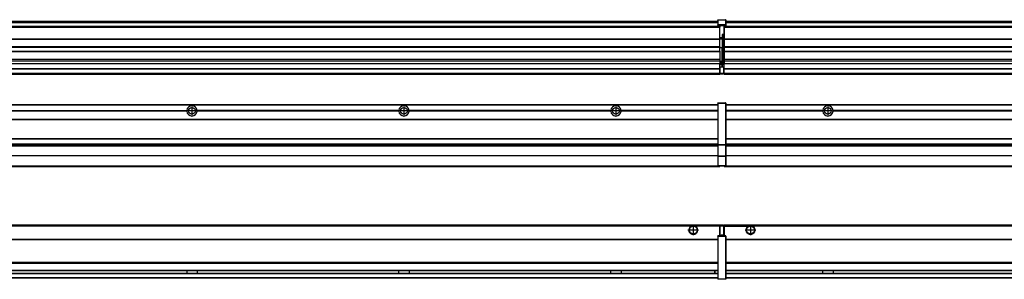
# Model space of a CAD drawing. Header units: inches. Extents: x -381 to 29822, y -418 to 176.
# Tile 41 of 49: x 22391 to 23320, y -154 to 90. Entities that reach past the tile are written whole.
import ezdxf

# ---------------------------------------------------------------- set-up
doc = ezdxf.new("R2010")
doc.units = ezdxf.units.IN
doc.linetypes.add('DOT_CENTER', pattern=[14, 12, -1, 0, -1])
doc.layers.add('1', color=7, linetype='Continuous')

# ---------------------------------------------------------------- blocks, each defined once
blk = doc.blocks.new('Modulos_intermedio__FL-14__14__23', base_point=(23055.18, -48.03))
at = {"color": 7, "linetype": 'Continuous'}
for p, q in [((23056.88, 10.47), (24449.18, 10.47)), ((23056.88, 10.22), (24449.18, 10.22)), ((23076.43, 10.47), (23076.48, 10.52)), ((23076.48, 10.52), (23083.88, 10.52)), ((23083.93, 10.47), (23083.88, 10.52)), ((23148.29, 4.77), (23056.88, 4.77)), ((23148.28, 4.47), (23056.88, 4.47)), ((23148.29, 4.17), (23056.88, 4.17)), ((23148.28, 4.47), (23148.29, 4.77)), ((23148.29, 4.17), (23148.28, 4.47)), ((23150.84, 6.59), (23150.83, 6.57)), ((23150.83, 2.38), (23150.84, 2.36)), ((23348.29, 4.77), (23158.07, 4.77)), ((23158.07, 4.77), (23158.08, 4.47)), ((23158.08, 4.47), (23158.07, 4.17)), ((23348.29, 4.17), (23158.07, 4.17)), ((23348.28, 4.47), (23158.08, 4.47)), ((23056.88, -3.53), (24449.18, -3.53)), ((23056.88, -3.78), (24449.18, -3.78)), ((24449.18, -4.03), (23056.88, -4.03)), ((23056.88, -21.53), (24449.18, -21.53)), ((23056.88, -21.78), (24449.18, -21.78)), ((23056.88, -26.73), (24449.18, -26.73)), ((23056.88, -26.82), (24449.18, -26.82)), ((23056.88, -28.37), (24449.18, -28.37)), ((23056.88, -28.53), (24449.18, -28.53)), ((23056.88, -28.65), (24449.18, -28.65)), ((24449.18, -38.02), (23056.88, -38.02)), ((24449.18, -38.11), (23056.88, -38.11)), ((23055.18, -47.53), (23055.18, -48.03)), ((23055.18, -48.03), (24451.18, -48.03)), ((23056.63, -47.53), (24449.43, -47.53))]:
    blk.add_line(p, q, dxfattribs=at)
blk.add_circle((23153.18, 4.47), 3.15, dxfattribs=at)
for start, end in [(3.5101, 176.4899), (183.51008, 356.48992)]:
    blk.add_arc((23153.18, 4.47), 4.9, start, end, dxfattribs=at)
at = {"layer": '1', "color": 2, "linetype": 'DOT_CENTER'}
for p, q in [((23157.33, 4.47), (23149.03, 4.47)), ((23153.18, 8.62), (23153.18, 0.32))]:
    blk.add_line(p, q, dxfattribs=at)
blk = doc.blocks.new('Modulos_intermedio__FL-14__15__30', base_point=(21655.18, -48.03))
at = {"color": 7, "linetype": 'Continuous'}
for p, q in [((21656.88, 10.47), (23049.18, 10.47)), ((21656.88, 10.22), (23049.18, 10.22)), ((23022.43, 10.47), (23022.48, 10.52)), ((23022.48, 10.52), (23029.88, 10.52)), ((23029.93, 10.47), (23029.88, 10.52)), ((23049.18, 11.72), (23049.19, 11.79)), ((23049.18, 11.72), (23049.18, 11.47)), ((23049.18, 11.47), (23049.43, 11.47)), ((23049.18, 11.47), (23049.18, -27.21)), ((23049.19, 11.79), (23049.2, 11.82)), ((23049.2, 11.82), (23049.22, 11.86)), ((23049.22, 11.86), (23049.25, 11.9)), ((23049.25, 11.9), (23049.29, 11.93)), ((23049.29, 11.93), (23049.34, 11.96)), ((23049.34, 11.96), (23049.36, 11.96)), ((23049.36, 11.96), (23049.43, 11.97)), ((23049.43, 11.97), (23056.63, 11.97)), ((23049.43, 11.97), (23049.43, 11.47)), ((23049.43, 11.47), (23049.43, -27.21)), ((23056.63, 11.47), (23049.43, 11.47)), ((23056.7, 11.96), (23056.63, 11.97)), ((23056.63, 11.97), (23056.63, 11.47)), ((23056.63, 11.47), (23056.63, -27.21)), ((23056.88, 11.47), (23056.63, 11.47)), ((23056.72, 11.96), (23056.7, 11.96)), ((23056.76, 11.93), (23056.72, 11.96)), ((23056.8, 11.9), (23056.76, 11.93)), ((23056.84, 11.86), (23056.8, 11.9)), ((23056.86, 11.82), (23056.84, 11.86)), ((23056.87, 11.79), (23056.86, 11.82)), ((23056.88, 11.72), (23056.87, 11.79)), ((23056.88, 11.72), (23056.88, 11.47)), ((23056.88, 11.47), (23056.88, -27.21)), ((22358.07, 4.77), (22548.29, 4.77)), ((22548.29, 4.17), (22358.07, 4.17)), ((22548.28, 4.47), (22358.08, 4.47)), ((22548.28, 4.47), (22548.29, 4.77)), ((22548.29, 4.17), (22548.28, 4.47)), ((22550.83, 6.57), (22550.85, 6.59)), ((22550.84, 2.36), (22550.83, 2.38)), ((22748.29, 4.77), (22558.07, 4.77)), ((22558.08, 4.47), (22558.07, 4.77)), ((22558.07, 4.17), (22558.08, 4.47)), ((22748.29, 4.17), (22558.07, 4.17)), ((22748.28, 4.47), (22558.08, 4.47)), ((22748.29, 4.77), (22748.28, 4.47)), ((22748.28, 4.47), (22748.29, 4.17)), ((22750.83, 6.57), (22750.85, 6.59)), ((22750.84, 2.36), (22750.83, 2.38)), ((22758.08, 4.47), (22758.07, 4.77)), ((22948.29, 4.77), (22758.07, 4.77)), ((22758.07, 4.17), (22758.08, 4.47)), ((22948.29, 4.17), (22758.07, 4.17)), ((22948.28, 4.47), (22758.08, 4.47)), ((22948.29, 4.77), (22948.28, 4.47)), ((22948.28, 4.47), (22948.29, 4.17)), ((22950.83, 6.57), (22950.85, 6.59)), ((22950.84, 2.36), (22950.83, 2.38)), ((22955.9, 6.06), (22955.91, 6.03)), ((23049.18, 4.77), (22958.07, 4.77)), ((22958.08, 4.47), (22958.07, 4.77)), ((22958.07, 4.17), (22958.08, 4.47)), ((23049.18, 4.17), (22958.07, 4.17)), ((23049.18, 4.47), (22958.08, 4.47)), ((21656.88, -3.53), (23049.18, -3.53)), ((21656.88, -3.78), (23049.18, -3.78)), ((23049.18, -4.03), (21656.88, -4.03)), ((21656.88, -21.53), (23049.18, -21.53)), ((21656.88, -21.78), (23049.18, -21.78)), ((21656.88, -26.73), (23049.18, -26.73)), ((21656.88, -26.82), (23049.18, -26.82)), ((23049.18, -27.21), (23049.18, -27.52)), ((23049.18, -27.21), (23049.43, -27.21)), ((23049.18, -27.52), (23049.19, -27.54)), ((23049.18, -27.52), (23049.18, -38.19)), ((23049.19, -27.54), (23049.22, -27.57)), ((23049.22, -27.57), (23049.25, -27.59)), ((23049.25, -27.59), (23049.29, -27.6)), ((23049.29, -27.6), (23049.34, -27.61)), ((23049.34, -27.61), (23049.36, -27.61)), ((23049.36, -27.61), (23049.43, -27.62)), ((23049.43, -27.21), (23056.63, -27.21)), ((23049.43, -27.21), (23049.43, -27.62)), ((23049.43, -27.62), (23056.63, -27.62)), ((23049.43, -27.62), (23049.43, -38.3)), ((23056.88, -27.21), (23056.63, -27.21)), ((23056.63, -27.21), (23056.63, -27.62)), ((23056.7, -27.61), (23056.63, -27.62)), ((23056.63, -27.62), (23056.63, -38.3)), ((23056.72, -27.61), (23056.7, -27.61)), ((23056.76, -27.6), (23056.72, -27.61)), ((23056.8, -27.59), (23056.76, -27.6)), ((23056.84, -27.57), (23056.8, -27.59)), ((23056.87, -27.54), (23056.84, -27.57)), ((23056.88, -27.52), (23056.87, -27.54)), ((23056.88, -27.21), (23056.88, -27.52)), ((23056.88, -27.52), (23056.88, -38.19)), ((21656.88, -28.37), (23049.18, -28.37)), ((21656.88, -28.53), (23049.18, -28.53)), ((21656.88, -28.65), (23049.18, -28.65)), ((23049.18, -38.02), (21656.88, -38.02)), ((23049.18, -38.11), (21656.88, -38.11)), ((23049.18, -38.19), (23049.19, -38.22)), ((23049.18, -38.19), (23049.18, -38.71)), ((23049.18, -38.71), (23049.43, -38.71)), ((23049.18, -38.71), (23049.18, -47.03)), ((23049.19, -38.22), (23049.22, -38.25)), ((23049.22, -38.25), (23049.25, -38.27)), ((23049.25, -38.27), (23049.29, -38.28)), ((23049.29, -38.28), (23049.34, -38.29)), ((23049.34, -38.29), (23049.36, -38.29)), ((23049.36, -38.29), (23049.43, -38.3)), ((23049.43, -38.3), (23049.43, -38.71)), ((23056.63, -38.3), (23049.43, -38.3)), ((23049.43, -38.71), (23049.43, -47.03)), ((23056.63, -38.71), (23049.43, -38.71)), ((23056.7, -38.29), (23056.63, -38.3)), ((23056.63, -38.3), (23056.63, -38.71)), ((23056.88, -38.71), (23056.63, -38.71)), ((23056.63, -38.71), (23056.63, -47.03)), ((23056.72, -38.29), (23056.7, -38.29)), ((23056.76, -38.28), (23056.72, -38.29)), ((23056.8, -38.27), (23056.76, -38.28)), ((23056.84, -38.25), (23056.8, -38.27)), ((23056.87, -38.22), (23056.84, -38.25)), ((23056.88, -38.19), (23056.87, -38.22)), ((23056.88, -38.19), (23056.88, -38.71)), ((23056.88, -38.71), (23056.88, -47.03)), ((21655.18, -48.03), (23051.18, -48.03)), ((21656.63, -47.53), (23049.43, -47.53)), ((23049.18, -47.03), (23049.43, -47.03)), ((23049.18, -47.03), (23049.18, -47.28)), ((23049.18, -47.28), (23049.19, -47.34)), ((23049.19, -47.34), (23049.2, -47.37)), ((23049.2, -47.37), (23049.22, -47.41)), ((23049.22, -47.41), (23049.25, -47.45)), ((23049.25, -47.45), (23049.29, -47.49)), ((23049.29, -47.49), (23049.34, -47.51)), ((23049.34, -47.51), (23049.36, -47.52)), ((23049.36, -47.52), (23049.43, -47.53)), ((23049.43, -47.03), (23056.63, -47.03)), ((23049.43, -47.03), (23049.43, -47.53)), ((23049.43, -47.53), (23056.63, -47.53)), ((23051.18, -47.53), (23051.18, -48.03)), ((23056.63, -47.03), (23056.63, -47.53)), ((23056.88, -47.03), (23056.63, -47.03)), ((23056.7, -47.52), (23056.63, -47.53)), ((23056.72, -47.51), (23056.7, -47.52)), ((23056.76, -47.49), (23056.72, -47.51)), ((23056.8, -47.45), (23056.76, -47.49)), ((23056.84, -47.41), (23056.8, -47.45)), ((23056.86, -47.37), (23056.84, -47.41)), ((23056.87, -47.34), (23056.86, -47.37)), ((23056.88, -47.28), (23056.87, -47.34)), ((23056.88, -47.03), (23056.88, -47.28))]:
    blk.add_line(p, q, dxfattribs=at)
for centre in [(22553.18, 4.47), (22753.18, 4.47), (22953.18, 4.47)]:
    blk.add_circle(centre, 3.15, dxfattribs=at)
for centre, start, end in [((22553.18, 4.47), 3.5101, 176.4899), ((22753.18, 4.47), 3.5101, 176.4899), ((22953.18, 4.47), 3.5101, 176.4899), ((22553.18, 4.47), 183.51008, 356.48992), ((22753.18, 4.47), 183.51008, 356.48992), ((22953.18, 4.47), 183.51008, 356.48992)]:
    blk.add_arc(centre, 4.9, start, end, dxfattribs=at)
at = {"layer": '1', "color": 2, "linetype": 'DOT_CENTER'}
for p, q in [((22557.33, 4.47), (22549.03, 4.47)), ((22553.18, 8.62), (22553.18, 0.32)), ((22757.33, 4.47), (22749.03, 4.47)), ((22753.18, 8.62), (22753.18, 0.32)), ((22957.33, 4.47), (22949.03, 4.47)), ((22953.18, 8.62), (22953.18, 0.32))]:
    blk.add_line(p, q, dxfattribs=at)
blk = doc.blocks.new('F-288__38', base_point=(621.12, -75.97))
for name, p in [('Modulos_intermedio__FL-14__15__30', (21655.18, -48.03)), ('Modulos_intermedio__FL-14__14__23', (23055.18, -48.03))]:
    blk.add_blockref(name, p)
blk = doc.blocks.new('Alzado2', base_point=(2889, -32))
blk.add_blockref('F-288__38', (621.12, -75.97))
blk = doc.blocks.new('Modulos_intermedio__FL-14__14__52', base_point=(23055.18, 38.97))
at = {"color": 7, "linetype": 'Continuous'}
for p, q in [((23055.18, 84.47), (23055.18, 83.99)), ((23055.18, 83.99), (23055.18, 83.97)), ((24451.18, 83.99), (23055.18, 83.99)), ((23055.18, 83.97), (23055.18, 83.47)), ((23055.18, 83.97), (24451.18, 83.97)), ((23056.88, 88.97), (24449.18, 88.97)), ((23056.88, 88.96), (24449.18, 88.96)), ((23056.88, 88.35), (24449.18, 88.35)), ((23056.88, 88.03), (24449.18, 88.03)), ((23056.88, 87.7), (24449.18, 87.7)), ((23055.18, 83.47), (23055.18, 72.41)), ((23055.18, 83.47), (24451.18, 83.47)), ((23055.18, 72.41), (23055.18, 72.16)), ((23055.18, 72.41), (24451.18, 72.41)), ((23055.18, 72.16), (24451.18, 72.16)), ((23055.18, 72.16), (23055.18, 64.79)), ((24451.18, 64.79), (23055.18, 64.79)), ((23055.18, 64.79), (23055.18, 64.54)), ((23055.18, 64.54), (23055.18, 60.91)), ((23055.18, 64.54), (24451.18, 64.54)), ((23055.18, 60.91), (23055.18, 60.41)), ((23055.18, 60.91), (24451.18, 60.91)), ((23055.18, 60.41), (24451.18, 60.41)), ((23055.18, 60.41), (23055.18, 59.42)), ((23055.18, 59.42), (23055.18, 53.15)), ((23055.18, 53.15), (23055.18, 51.48)), ((23055.18, 53.15), (24451.18, 53.15)), ((24451.18, 51.48), (23055.18, 51.48)), ((23055.18, 51.48), (23055.18, 51.37)), ((23055.18, 51.37), (23055.18, 49.19)), ((23055.18, 49.19), (23055.18, 49.16)), ((23055.18, 49.19), (23369.43, 49.19)), ((23055.18, 44.48), (23055.18, 49.16)), ((23055.18, 49.16), (23369.43, 49.16)), ((23055.18, 44.48), (23055.18, 44.04)), ((23055.18, 44.48), (24451.13, 44.48)), ((23055.18, 39.97), (23055.18, 44.04)), ((23055.18, 44.04), (24451.13, 44.04)), ((23055.18, 39.97), (23055.18, 39.47)), ((23055.18, 39.97), (24451.13, 39.97)), ((23055.18, 39.47), (23055.18, 39.22)), ((23055.18, 39.47), (24451.13, 39.47)), ((23055.18, 39.22), (23055.18, 38.97)), ((23055.18, 39.22), (24451.13, 39.22)), ((23055.18, 38.97), (24451.13, 38.97))]:
    blk.add_line(p, q, dxfattribs=at)
blk = doc.blocks.new('Modulos_intermedio__FL-14__15__59', base_point=(21655.18, 38.97))
at = {"color": 7, "linetype": 'Continuous'}
for p, q in [((23051.18, 83.99), (21655.18, 83.99)), ((21655.18, 83.97), (23051.18, 83.97)), ((21656.88, 88.97), (23049.18, 88.97)), ((21656.88, 88.96), (23049.18, 88.96)), ((21656.88, 88.35), (23049.18, 88.35)), ((21656.88, 88.03), (23049.18, 88.03)), ((21656.88, 87.7), (23049.18, 87.7)), ((23049.18, 90.22), (23049.19, 90.29)), ((23049.18, 90.22), (23049.2, 90.24)), ((23049.18, 90.16), (23049.18, 90.22)), ((23049.18, 90.22), (23049.18, 90.16)), ((23049.18, 90.16), (23049.18, 85.33)), ((23049.18, 85.33), (23049.19, 85.4)), ((23049.18, 85.33), (23049.18, 85.22)), ((23049.18, 85.22), (23049.19, 85.29)), ((23049.18, 85.22), (23049.18, 84.97)), ((23049.18, 84.97), (23049.18, 84.72)), ((23049.18, 84.97), (23049.43, 84.97)), ((23049.19, 84.66), (23049.18, 84.72)), ((23049.19, 90.29), (23049.2, 90.32)), ((23049.19, 85.4), (23049.2, 85.42)), ((23049.19, 85.29), (23049.2, 85.32)), ((23049.2, 84.63), (23049.19, 84.66)), ((23049.2, 90.32), (23049.22, 90.36)), ((23049.2, 90.24), (23049.22, 90.28)), ((23049.2, 85.42), (23049.22, 85.46)), ((23049.2, 85.32), (23049.22, 85.36)), ((23049.22, 84.59), (23049.2, 84.63)), ((23049.22, 90.36), (23049.25, 90.4)), ((23049.22, 90.28), (23049.25, 90.32)), ((23049.22, 85.46), (23049.25, 85.5)), ((23049.22, 85.36), (23049.25, 85.4)), ((23049.22, 85.36), (23049.25, 85.4)), ((23049.25, 84.55), (23049.22, 84.59)), ((23049.25, 90.4), (23049.29, 90.43)), ((23049.25, 90.32), (23049.29, 90.35)), ((23049.25, 85.5), (23049.29, 85.53)), ((23049.25, 85.4), (23049.34, 85.46)), ((23049.25, 85.4), (23049.29, 85.43)), ((23049.29, 84.51), (23049.25, 84.55)), ((23049.29, 90.43), (23049.34, 90.46)), ((23049.29, 90.35), (23049.34, 90.37)), ((23049.29, 85.53), (23049.34, 85.55)), ((23049.29, 85.43), (23049.34, 85.46)), ((23049.34, 84.49), (23049.29, 84.51)), ((23049.34, 90.46), (23049.36, 90.46)), ((23049.34, 90.37), (23049.36, 90.38)), ((23049.34, 85.55), (23049.36, 85.55)), ((23049.34, 85.46), (23049.36, 85.46)), ((23049.36, 84.48), (23049.34, 84.49)), ((23049.36, 90.46), (23049.43, 90.47)), ((23049.36, 90.38), (23049.43, 90.39)), ((23049.36, 85.55), (23049.43, 85.56)), ((23049.36, 85.46), (23049.43, 85.47)), ((23049.43, 84.47), (23049.36, 84.48)), ((23049.43, 90.47), (23056.63, 90.47)), ((23049.43, 90.47), (23049.43, 90.39)), ((23049.43, 90.39), (23056.63, 90.39)), ((23049.43, 90.39), (23049.43, 85.56)), ((23049.43, 85.56), (23049.43, 85.47)), ((23056.63, 85.56), (23049.43, 85.56)), ((23049.43, 85.47), (23056.63, 85.47)), ((23049.43, 85.47), (23049.43, 84.97)), ((23049.43, 84.97), (23051.18, 84.97)), ((23049.43, 84.97), (23049.43, 84.47)), ((23049.43, 84.47), (23051.18, 84.47)), ((23051.18, 84.97), (23051.18, 83.97)), ((23051.18, 84.97), (23054.88, 84.97)), ((23051.18, 83.97), (23051.18, 83.47)), ((23054.88, 84.97), (23056.63, 84.97)), ((23054.88, 84.97), (23054.88, 77.44)), ((23054.88, 84.47), (23056.63, 84.47)), ((23056.7, 90.46), (23056.63, 90.47)), ((23056.63, 90.47), (23056.63, 90.39)), ((23056.7, 90.38), (23056.63, 90.39)), ((23056.63, 90.39), (23056.63, 85.56)), ((23056.63, 85.56), (23056.63, 85.47)), ((23056.7, 85.55), (23056.63, 85.56)), ((23056.63, 85.47), (23056.63, 84.97)), ((23056.7, 85.46), (23056.63, 85.47)), ((23056.63, 84.97), (23056.63, 84.47)), ((23056.88, 84.97), (23056.63, 84.97)), ((23056.63, 84.47), (23056.7, 84.48)), ((23056.72, 90.46), (23056.7, 90.46)), ((23056.72, 90.37), (23056.7, 90.38)), ((23056.72, 85.55), (23056.7, 85.55)), ((23056.72, 85.46), (23056.7, 85.46)), ((23056.7, 84.48), (23056.72, 84.49)), ((23056.76, 90.43), (23056.72, 90.46)), ((23056.76, 90.35), (23056.72, 90.37)), ((23056.76, 85.53), (23056.72, 85.55)), ((23056.72, 85.46), (23056.76, 85.43)), ((23056.76, 85.43), (23056.72, 85.46)), ((23056.72, 84.49), (23056.76, 84.51)), ((23056.8, 90.4), (23056.76, 90.43)), ((23056.8, 90.32), (23056.76, 90.35)), ((23056.8, 85.5), (23056.76, 85.53)), ((23056.8, 85.4), (23056.76, 85.43)), ((23056.76, 84.51), (23056.8, 84.55)), ((23056.84, 90.36), (23056.8, 90.4)), ((23056.84, 90.28), (23056.8, 90.32)), ((23056.84, 85.46), (23056.8, 85.5)), ((23056.8, 85.4), (23056.84, 85.36)), ((23056.84, 85.36), (23056.8, 85.4)), ((23056.8, 84.55), (23056.84, 84.59)), ((23056.86, 90.32), (23056.84, 90.36)), ((23056.86, 90.24), (23056.84, 90.28)), ((23056.86, 85.42), (23056.84, 85.46)), ((23056.86, 85.32), (23056.84, 85.36)), ((23056.84, 84.59), (23056.86, 84.63)), ((23056.87, 90.29), (23056.86, 90.32)), ((23056.87, 90.22), (23056.86, 90.24)), ((23056.87, 85.4), (23056.86, 85.42)), ((23056.87, 85.29), (23056.86, 85.32)), ((23056.86, 84.63), (23056.87, 84.66)), ((23056.88, 90.22), (23056.87, 90.29)), ((23056.88, 90.16), (23056.87, 90.22)), ((23056.88, 85.33), (23056.87, 85.4)), ((23056.88, 85.22), (23056.87, 85.29)), ((23056.87, 84.66), (23056.88, 84.72)), ((23056.88, 90.22), (23056.88, 90.16)), ((23056.88, 90.16), (23056.88, 85.33)), ((23056.88, 85.33), (23056.88, 85.22)), ((23056.88, 85.22), (23056.88, 84.97)), ((23056.88, 84.97), (23056.88, 84.72)), ((21655.18, 83.47), (23051.18, 83.47)), ((23051.18, 72.41), (23051.18, 83.47)), ((23053.43, 76.45), (23053.43, 73.5)), ((23054.88, 76.45), (23053.43, 76.45)), ((23053.68, 76.45), (23053.68, 73.5)), ((23053.68, 76.3), (23054.88, 76.3)), ((23054.88, 79.65), (23055.18, 79.58)), ((23054.88, 78.12), (23055.18, 78.12)), ((23054.88, 77.6), (23055.18, 77.6)), ((23054.88, 77.44), (23055.18, 77.36)), ((23054.88, 76.45), (23055.18, 76.53)), ((23054.88, 76.3), (23054.88, 76.45)), ((23055.18, 76.3), (23054.88, 76.3)), ((23054.88, 63.97), (23054.88, 76.3)), ((21655.18, 72.41), (23051.18, 72.41)), ((21655.18, 72.16), (23051.18, 72.16)), ((23053.43, 73.5), (23051.18, 73.5)), ((23053.43, 73), (23051.18, 73)), ((23051.18, 72.5), (23053.43, 72.5)), ((23051.18, 72.41), (23051.18, 72.16)), ((23051.18, 64.79), (23051.18, 72.16)), ((23053.43, 73.5), (23053.68, 73.5)), ((23053.43, 73), (23053.43, 73.5)), ((23053.43, 73), (23053.43, 72.5)), ((23053.68, 72.5), (23053.43, 72.5)), ((23053.43, 72.5), (23053.43, 63.97)), ((23053.68, 73.19), (23053.67, 73.21)), ((23053.68, 73.25), (23053.68, 73.5)), ((23053.68, 73.19), (23053.68, 72.5)), ((23053.68, 63.97), (23053.68, 72.5)), ((23051.18, 64.79), (21655.18, 64.79)), ((21655.18, 64.54), (23051.18, 64.54)), ((21655.18, 60.91), (23051.18, 60.91)), ((21655.18, 60.41), (23051.18, 60.41)), ((23051.18, 64.79), (23051.18, 64.54)), ((23051.18, 60.91), (23051.18, 64.54)), ((23053.43, 63.97), (23051.18, 63.97)), ((23051.18, 60.91), (23051.18, 60.41)), ((23051.18, 60.41), (23051.18, 59.42)), ((23051.18, 59.42), (23051.18, 53.15)), ((23053.43, 50.98), (23053.43, 63.97)), ((23053.43, 63.97), (23053.68, 63.97)), ((23053.68, 50.98), (23053.68, 63.97)), ((23053.68, 63.97), (23054.88, 63.97)), ((23054.88, 49.58), (23054.88, 63.97)), ((23055.18, 63.97), (23054.88, 63.97)), ((21655.18, 53.15), (23051.18, 53.15)), ((23051.18, 51.48), (21655.18, 51.48)), ((22378.18, 49.19), (23051.18, 49.19)), ((22378.18, 49.16), (23051.18, 49.16)), ((23051.13, 44.48), (23051.13, 47.58)), ((23051.13, 47.58), (23051.18, 47.58)), ((23051.18, 53.15), (23051.18, 51.48)), ((23051.18, 51.48), (23051.18, 51.37)), ((23051.18, 51.37), (23051.18, 49.19)), ((23053.43, 50.98), (23051.18, 50.98)), ((23053.43, 49.98), (23051.18, 49.98)), ((23051.18, 49.19), (23051.18, 49.16)), ((23051.18, 47.58), (23051.18, 49.16)), ((23053.43, 48.98), (23051.18, 48.98)), ((23053.43, 47.91), (23051.18, 47.91)), ((23051.18, 46), (23051.18, 47.58)), ((23053.43, 49.98), (23053.43, 50.98)), ((23053.43, 50.98), (23053.68, 50.98)), ((23053.43, 49.98), (23053.43, 48.98)), ((23053.43, 47.91), (23053.43, 48.98)), ((23053.68, 48.98), (23053.43, 48.98)), ((23053.43, 46), (23053.43, 47.91)), ((23053.43, 47.91), (23053.52, 47.89)), ((23053.52, 47.89), (23053.6, 47.83)), ((23053.6, 47.83), (23053.66, 47.75)), ((23053.66, 47.75), (23053.68, 47.66)), ((23053.68, 49.73), (23053.68, 50.98)), ((23053.68, 49.73), (23053.68, 48.98)), ((23053.68, 49.58), (23054.88, 49.58)), ((23053.68, 47.66), (23053.68, 48.98)), ((23053.68, 48.93), (23054.88, 48.93)), ((23053.68, 46), (23053.68, 47.66)), ((23054.88, 48.93), (23054.88, 49.58)), ((23055.18, 49.58), (23054.88, 49.58)), ((23054.88, 48.93), (23054.88, 47.33)), ((23054.88, 48.93), (23055.18, 48.85)), ((23054.88, 47.33), (23054.88, 46)), ((21655.18, 44.48), (23051.13, 44.48)), ((21655.18, 44.04), (23051.13, 44.04)), ((21655.18, 39.97), (23051.13, 39.97)), ((21655.18, 39.47), (23051.13, 39.47)), ((21655.18, 39.22), (23051.13, 39.22)), ((21655.18, 38.97), (23051.13, 38.97)), ((23051.13, 45.47), (23051.18, 45.48)), ((23051.13, 44.48), (23051.18, 44.48)), ((23051.13, 44.48), (23051.13, 44.04)), ((23051.13, 39.97), (23051.13, 44.04)), ((23051.18, 40.48), (23051.13, 40.49)), ((23051.13, 39.97), (23051.13, 39.47)), ((23051.13, 39.22), (23051.13, 39.47)), ((23051.13, 39.22), (23051.13, 38.97)), ((23051.18, 46), (23053.43, 46)), ((23051.18, 46), (23051.18, 39.97)), ((23051.18, 39.97), (23054.63, 39.97)), ((23051.18, 39.97), (23051.18, 39.47)), ((23051.18, 39.47), (23054.63, 39.47)), ((23053.43, 46), (23054.88, 46)), ((23055.18, 45.08), (23054.63, 44.93)), ((23054.63, 44.93), (23054.63, 39.97)), ((23054.63, 39.97), (23054.63, 39.47)), ((23054.88, 39.97), (23054.63, 39.97)), ((23055.18, 45.92), (23054.88, 46)), ((23054.88, 45), (23055.18, 45.08)), ((23054.88, 45), (23054.88, 39.97)), ((23054.88, 44.81), (23055.18, 44.87)), ((23054.88, 41.31), (23055.18, 41.37)), ((23054.88, 40.83), (23055.18, 40.91)), ((23054.88, 39.97), (23054.88, 39.72))]:
    blk.add_line(p, q, dxfattribs=at)
for centre, start, end in [((23053.43, 73.25), 270, 0), ((23053.43, 49.73), 0, 90), ((23054.63, 39.72), 270, 0)]:
    blk.add_arc(centre, 0.25, start, end, dxfattribs=at)
blk = doc.blocks.new('F-288__67', base_point=(621.12, 38.97))
for name, p in [('Modulos_intermedio__FL-14__15__59', (21655.18, 38.97)), ('Modulos_intermedio__FL-14__14__52', (23055.18, 38.97))]:
    blk.add_blockref(name, p)
blk = doc.blocks.new('Inferior2', base_point=(2889, 64.72))
blk.add_blockref('F-288__67', (621.12, 38.97))
blk = doc.blocks.new('Modulos_intermedio__FL-14__14__78', base_point=(23055.18, -154.47))
at = {"color": 7, "linetype": 'Continuous'}
for p, q in [((23055.18, -102.97), (23055.18, -104.47)), ((23055.18, -102.97), (24451.13, -102.97)), ((23055.18, -104.47), (23077.77, -104.47)), ((23055.18, -104.47), (23055.18, -113.47)), ((23077.77, -104.47), (23078.72, -103.98)), ((23078.72, -103.98), (23080.18, -103.72)), ((23080.18, -103.72), (23081.63, -103.98)), ((23081.63, -103.98), (23082.59, -104.47)), ((24423.77, -104.47), (23082.59, -104.47)), ((23056.88, -116.72), (24449.18, -116.72)), ((23056.88, -116.97), (24449.18, -116.97)), ((24449.18, -117.22), (23056.88, -117.22)), ((24449.18, -138.72), (23056.88, -138.72)), ((24449.18, -138.97), (23056.88, -138.97)), ((23056.88, -139.22), (24449.18, -139.22)), ((23056.88, -145.97), (24449.18, -145.97)), ((23056.88, -146.22), (24449.18, -146.22)), ((23148.28, -146.3), (23148.28, -146.22)), ((23148.28, -146.35), (23148.28, -146.3)), ((23148.29, -147.23), (23148.28, -146.35)), ((23148.28, -148.6), (23148.29, -147.56)), ((23148.28, -148.72), (23148.28, -148.6)), ((23148.29, -147.56), (23148.29, -147.23)), ((23158.08, -146.52), (23158.07, -147.07)), ((23158.07, -147.07), (23158.07, -147.72)), ((23158.07, -147.72), (23158.07, -147.88)), ((23158.07, -147.88), (23158.08, -148.43)), ((23158.08, -146.22), (23158.08, -146.3)), ((23158.08, -146.3), (23158.08, -146.35)), ((23158.08, -146.35), (23158.08, -146.52)), ((23158.08, -148.43), (23158.08, -148.59)), ((23158.08, -148.59), (23158.08, -148.65)), ((23056.88, -148.72), (24449.18, -148.72)), ((23056.88, -148.97), (24449.18, -148.97)), ((23056.88, -152.72), (24449.18, -152.72)), ((23056.88, -152.97), (24449.18, -152.97)), ((23158.08, -148.65), (23158.08, -148.72))]:
    blk.add_line(p, q, dxfattribs=at)
for radius in [4, 3.7]:
    blk.add_circle((23080.18, -107.97), radius, dxfattribs=at)
blk.add_arc((23080.18, -107.97), 4.25, 124.56032, 55.43968, dxfattribs=at)
at = {"layer": '1', "color": 2, "linetype": 'DOT_CENTER'}
for p, q in [((23085.18, -107.97), (23075.18, -107.97)), ((23080.18, -102.97), (23080.18, -112.97))]:
    blk.add_line(p, q, dxfattribs=at)
blk = doc.blocks.new('Modulos_intermedio__FL-14__15__85', base_point=(21655.18, -154.47))
at = {"color": 7, "linetype": 'Continuous'}
for p, q in [((21655.18, -102.97), (23051.13, -102.97)), ((23023.77, -104.47), (21682.59, -104.47)), ((23024.72, -103.98), (23023.77, -104.47)), ((23026.18, -103.72), (23024.72, -103.98)), ((23027.63, -103.98), (23026.18, -103.72)), ((23028.59, -104.47), (23027.63, -103.98)), ((23051.13, -104.47), (23028.59, -104.47)), ((23051.13, -104.47), (23051.13, -102.97)), ((23051.13, -111.58), (23051.13, -104.47)), ((23051.18, -104.48), (23051.13, -104.49)), ((23051.18, -105.48), (23051.13, -105.49)), ((23051.13, -109.47), (23051.18, -109.48)), ((23054.63, -103.47), (23051.18, -103.47)), ((23051.18, -103.47), (23051.18, -103.97)), ((23051.18, -103.97), (23051.18, -111.58)), ((23051.18, -103.97), (23054.63, -103.97)), ((23054.63, -103.47), (23054.63, -103.97)), ((23054.88, -103.97), (23054.63, -103.97)), ((23054.63, -103.97), (23054.63, -112.97)), ((23054.88, -103.72), (23054.88, -103.97)), ((23054.88, -103.97), (23054.88, -112.97)), ((23054.88, -104.83), (23055.18, -104.91)), ((23054.88, -106.47), (23055.18, -106.47)), ((23054.88, -107.48), (23055.18, -107.48)), ((21656.88, -116.72), (23049.18, -116.72)), ((21656.88, -116.97), (23049.18, -116.97)), ((23049.18, -117.22), (21656.88, -117.22)), ((23049.18, -113.72), (23049.19, -113.66)), ((23049.18, -113.72), (23049.18, -113.97)), ((23049.18, -113.97), (23049.18, -153.97)), ((23049.18, -113.97), (23049.43, -113.97)), ((23049.19, -113.66), (23049.2, -113.63)), ((23049.2, -113.63), (23049.22, -113.59)), ((23049.22, -113.59), (23049.25, -113.55)), ((23049.25, -113.55), (23049.29, -113.51)), ((23049.29, -113.51), (23049.34, -113.49)), ((23049.34, -113.49), (23049.36, -113.48)), ((23049.36, -113.48), (23049.43, -113.47)), ((23051.18, -113.47), (23049.43, -113.47)), ((23049.43, -113.47), (23049.43, -113.97)), ((23056.63, -113.97), (23049.43, -113.97)), ((23049.43, -113.97), (23049.43, -153.97)), ((23051.18, -111.58), (23051.13, -111.58)), ((23051.18, -113.47), (23051.18, -111.58)), ((23054.63, -112.97), (23051.18, -112.97)), ((23054.88, -113.47), (23051.18, -113.47)), ((23054.63, -112.97), (23054.63, -113.47)), ((23054.88, -112.97), (23054.63, -112.97)), ((23054.88, -111.93), (23055.18, -112.01)), ((23054.88, -112.97), (23054.88, -113.26)), ((23054.88, -113.26), (23054.88, -113.47)), ((23056.63, -113.47), (23054.88, -113.47)), ((23056.7, -113.48), (23056.63, -113.47)), ((23056.63, -113.47), (23056.63, -113.97)), ((23056.88, -113.97), (23056.63, -113.97)), ((23056.63, -113.97), (23056.63, -153.97)), ((23056.72, -113.49), (23056.7, -113.48)), ((23056.76, -113.51), (23056.72, -113.49)), ((23056.8, -113.55), (23056.76, -113.51)), ((23056.84, -113.59), (23056.8, -113.55)), ((23056.86, -113.63), (23056.84, -113.59)), ((23056.87, -113.66), (23056.86, -113.63)), ((23056.88, -113.72), (23056.87, -113.66)), ((23056.88, -113.72), (23056.88, -113.97)), ((23056.88, -113.97), (23056.88, -153.97)), ((23049.18, -138.72), (21656.88, -138.72)), ((23049.18, -138.97), (21656.88, -138.97)), ((21656.88, -139.22), (23049.18, -139.22)), ((21656.88, -145.97), (23049.18, -145.97)), ((21656.88, -146.22), (23049.18, -146.22)), ((22548.28, -146.22), (22548.28, -146.3)), ((22548.28, -146.3), (22548.28, -146.35)), ((22548.28, -146.35), (22548.29, -146.98)), ((22548.29, -147.96), (22548.28, -148.59)), ((22548.28, -148.59), (22548.28, -148.65)), ((22548.29, -146.98), (22548.29, -147.07)), ((22548.29, -147.07), (22548.29, -147.72)), ((22548.29, -147.72), (22548.29, -147.88)), ((22548.29, -147.88), (22548.29, -147.96)), ((22558.08, -146.52), (22558.07, -147.07)), ((22558.07, -147.07), (22558.07, -147.72)), ((22558.07, -147.72), (22558.07, -147.88)), ((22558.07, -147.88), (22558.08, -148.43)), ((22558.08, -146.22), (22558.08, -146.3)), ((22558.08, -146.3), (22558.08, -146.35)), ((22558.08, -146.35), (22558.08, -146.52)), ((22558.08, -148.43), (22558.08, -148.6)), ((22558.08, -148.6), (22558.08, -148.65)), ((22748.28, -146.3), (22748.28, -146.22)), ((22748.28, -146.35), (22748.28, -146.3)), ((22748.29, -146.98), (22748.28, -146.35)), ((22748.28, -148.6), (22748.29, -147.96)), ((22748.28, -148.65), (22748.28, -148.6)), ((22748.29, -147.07), (22748.29, -146.98)), ((22748.29, -147.23), (22748.29, -147.07)), ((22748.29, -147.88), (22748.29, -147.23)), ((22748.29, -147.96), (22748.29, -147.88)), ((22758.08, -146.52), (22758.07, -147.07)), ((22758.07, -147.07), (22758.07, -147.72)), ((22758.07, -147.72), (22758.07, -147.88)), ((22758.07, -147.88), (22758.08, -148.43)), ((22758.08, -146.22), (22758.08, -146.3)), ((22758.08, -146.3), (22758.08, -146.35)), ((22758.08, -146.35), (22758.08, -146.52)), ((22758.08, -148.43), (22758.08, -148.6)), ((22758.08, -148.6), (22758.08, -148.65)), ((22948.28, -146.3), (22948.28, -146.22)), ((22948.28, -146.35), (22948.28, -146.3)), ((22948.29, -146.98), (22948.28, -146.35)), ((22948.28, -148.6), (22948.29, -147.96)), ((22948.28, -148.65), (22948.28, -148.6)), ((22948.29, -147.07), (22948.29, -146.98)), ((22948.29, -147.23), (22948.29, -147.07)), ((22948.29, -147.88), (22948.29, -147.23)), ((22948.29, -147.96), (22948.29, -147.88)), ((22958.07, -147.07), (22958.06, -147.47)), ((22958.06, -147.47), (22958.07, -148.2)), ((22958.08, -146.35), (22958.07, -146.59)), ((22958.07, -146.59), (22958.07, -147.07)), ((22958.07, -148.2), (22958.08, -148.5)), ((22958.08, -146.22), (22958.08, -146.3)), ((22958.08, -146.3), (22958.08, -146.35)), ((22958.08, -148.5), (22958.08, -148.6)), ((22958.08, -148.6), (22958.08, -148.72)), ((23046.18, -146.65), (23046.24, -146.4)), ((23046.18, -146.65), (23046.18, -147.16)), ((23046.18, -147.16), (23046.18, -148.23)), ((23046.18, -148.23), (23046.24, -148.55)), ((23046.24, -146.4), (23046.46, -146.22)), ((23046.24, -148.55), (23046.46, -148.72)), ((23046.6, -146.22), (23046.6, -146.26)), ((23046.6, -146.26), (23046.6, -146.97)), ((23046.6, -146.97), (23046.6, -148.69)), ((21656.88, -148.72), (23049.18, -148.72)), ((21656.88, -148.97), (23049.18, -148.97)), ((21656.88, -152.72), (23049.18, -152.72)), ((21656.88, -152.97), (23049.18, -152.97)), ((22548.28, -148.65), (22548.28, -148.72)), ((22558.08, -148.65), (22558.08, -148.72)), ((22748.28, -148.72), (22748.28, -148.65)), ((22758.08, -148.65), (22758.08, -148.72)), ((22948.28, -148.72), (22948.28, -148.65)), ((23046.6, -148.69), (23046.6, -148.72)), ((23049.18, -153.97), (23049.43, -153.97)), ((23049.18, -153.97), (23049.18, -154.22)), ((23049.18, -154.22), (23049.19, -154.29)), ((23049.19, -154.29), (23049.2, -154.32)), ((23049.2, -154.32), (23049.22, -154.36)), ((23049.22, -154.36), (23049.25, -154.4)), ((23049.25, -154.4), (23049.29, -154.43)), ((23049.29, -154.43), (23049.34, -154.46)), ((23049.34, -154.46), (23049.36, -154.46)), ((23049.36, -154.46), (23049.43, -154.47)), ((23049.43, -153.97), (23056.63, -153.97)), ((23049.43, -153.97), (23049.43, -154.47)), ((23056.63, -154.47), (23049.43, -154.47)), ((23056.88, -153.97), (23056.63, -153.97)), ((23056.63, -153.97), (23056.63, -154.47)), ((23056.7, -154.46), (23056.63, -154.47)), ((23056.72, -154.46), (23056.7, -154.46)), ((23056.76, -154.43), (23056.72, -154.46)), ((23056.8, -154.4), (23056.76, -154.43)), ((23056.84, -154.36), (23056.8, -154.4)), ((23056.86, -154.32), (23056.84, -154.36)), ((23056.87, -154.29), (23056.86, -154.32)), ((23056.88, -154.22), (23056.87, -154.29)), ((23056.88, -153.97), (23056.88, -154.22))]:
    blk.add_line(p, q, dxfattribs=at)
for radius in [4, 3.7]:
    blk.add_circle((23026.18, -107.97), radius, dxfattribs=at)
for centre, radius, start, end in [((23026.18, -107.97), 4.25, 124.56032, 55.43968), ((23054.63, -103.72), 0.25, 0, 90)]:
    blk.add_arc(centre, radius, start, end, dxfattribs=at)
at = {"layer": '1', "color": 2, "linetype": 'DOT_CENTER'}
for p, q in [((23031.18, -107.97), (23021.18, -107.97)), ((23026.18, -102.97), (23026.18, -112.97))]:
    blk.add_line(p, q, dxfattribs=at)
blk = doc.blocks.new('F-288__93', base_point=(621.12, -154.47))
for name, p in [('Modulos_intermedio__FL-14__15__85', (21655.18, -154.47)), ('Modulos_intermedio__FL-14__14__78', (23055.18, -154.47))]:
    blk.add_blockref(name, p)
blk = doc.blocks.new('Superior1', base_point=(2889, -128.72))
blk.add_blockref('F-288__93', (621.12, -154.47))

msp = doc.modelspace()

# ---------------------------------------------------------------- block references
for name, p in [('Inferior2', (2889, 64.72)), ('Alzado2', (2889, -32)), ('Superior1', (2889, -128.72))]:
    msp.add_blockref(name, p)

doc.saveas('drawing.dxf')
